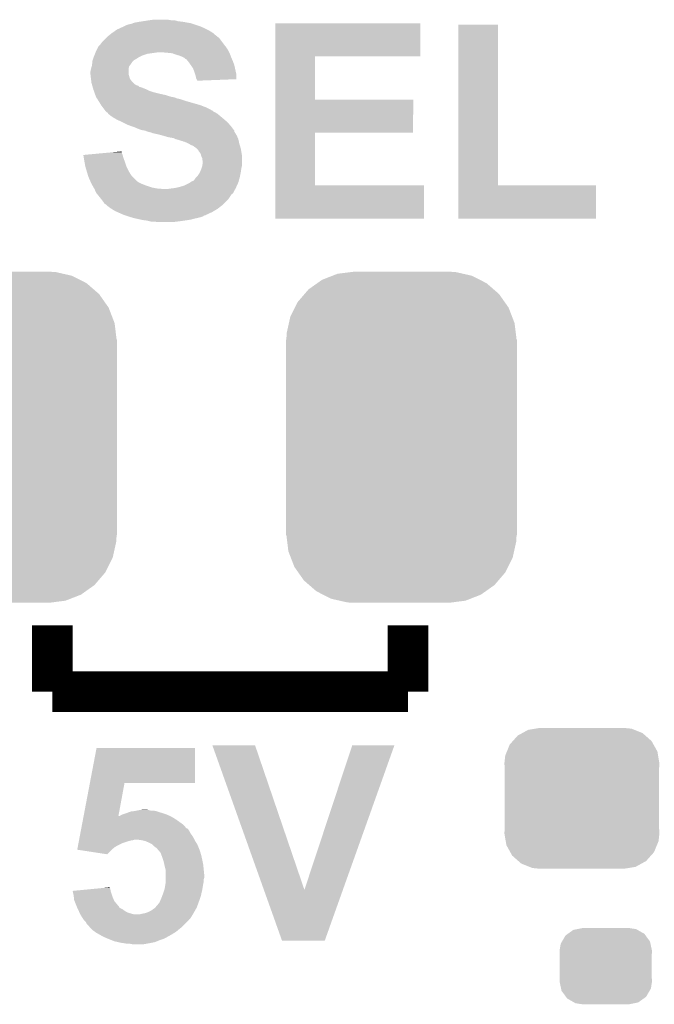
# Model space of a CAD drawing. Extents: x -1.3 to 24.2, y -3.9 to 53.4.
# Tile 9 of 45: x 7.3 to 10.5, y 3.8 to 8.7. Entities that reach past the tile are written whole.
import ezdxf

# ---------------------------------------------------------------- set-up
doc = ezdxf.new("R2010")
doc.units = 0
doc.layers.get('0').update_dxf_attribs({"linetype": 'CONTINUOUS'})
doc.layers.add('LTE_IOT_24_CLICK_V101_GTO', color=11, linetype='CONTINUOUS')
doc.layers.add('LTE_IOT_24_CLICK_V101_GTS', color=8, linetype='CONTINUOUS')

# ---------------------------------------------------------------- blocks, each defined once
blk = doc.blocks.new('CUSTOM_105')
for points in [[(-0.268438, 0.342124), (-0.233628, 0.347838), (0.2622, 0.342124), (0.247972, 0.347838)], [(-0.233628, 0.347838), (-0.20955, 0.35179), (0.247972, 0.347838), (0.20955, 0.35179)], [(-0.34504, 0.286174), (-0.320744, 0.31339), (0.348152, 0.286174), (0.317222, 0.31339)], [(-0.320744, 0.31339), (-0.298526, 0.325596), (0.317222, 0.31339), (0.30335, 0.325596)], [(-0.298526, 0.325596), (-0.268438, 0.342124), (0.30335, 0.325596), (0.2622, 0.342124)], [(-0.37475, 0.234078), (-0.360486, 0.26887), (0.377262, 0.234078), (0.357822, 0.26887)], [(-0.360486, 0.26887), (-0.34504, 0.286174), (0.357822, 0.26887), (0.348152, 0.286174)], [(-0.38735, 0.17526), (-0.383124, 0.213652), (0.38735, 0.17526), (0.380766, 0.213652)], [(-0.383124, 0.213652), (-0.37475, 0.234078), (0.380766, 0.213652), (0.377262, 0.234078)], [(-0.38608, 0.154124), (-0.38735, 0.17526), (0.38608, 0.154124), (0.38735, 0.17526)], [(-0.38608, -0.154124), (-0.38608, 0.154124), (0.38608, -0.154124), (0.38608, 0.154124)], [(-0.38735, -0.17526), (-0.38608, -0.154124), (0.38735, -0.17526), (0.38608, -0.154124)], [(-0.380764, -0.213652), (-0.38735, -0.17526), (0.383124, -0.213652), (0.38735, -0.17526)], [(-0.377262, -0.234078), (-0.380764, -0.213652), (0.374748, -0.234078), (0.383124, -0.213652)], [(-0.35782, -0.26887), (-0.377262, -0.234078), (0.360486, -0.26887), (0.374748, -0.234078)], [(-0.348152, -0.286174), (-0.35782, -0.26887), (0.345038, -0.286174), (0.360486, -0.26887)], [(-0.31722, -0.31339), (-0.348152, -0.286174), (0.320744, -0.31339), (0.345038, -0.286174)], [(-0.30335, -0.325596), (-0.31722, -0.31339), (0.298524, -0.325596), (0.320744, -0.31339)], [(-0.262198, -0.342124), (-0.30335, -0.325596), (0.268438, -0.342124), (0.298524, -0.325596)], [(-0.247972, -0.347838), (-0.262198, -0.342124), (0.233626, -0.347838), (0.268438, -0.342124)], [(-0.20955, -0.35179), (-0.247972, -0.347838), (0.20955, -0.35179), (0.233626, -0.347838)]]:
    blk.add_solid(points)
blk = doc.blocks.new('CUSTOM_177')
for points in [[(-0.218862, 0.12306), (-0.201474, 0.153022), (0.221092, 0.12306), (0.19908, 0.153022)], [(-0.201474, 0.153022), (-0.189408, 0.161684), (0.19908, 0.153022), (0.192716, 0.161684)], [(-0.189408, 0.161684), (-0.162538, 0.18097), (0.192716, 0.161684), (0.158618, 0.18097)], [(-0.162538, 0.18097), (-0.141308, 0.185278), (0.158618, 0.18097), (0.151, 0.185278)], [(-0.141308, 0.185278), (-0.11557, 0.1905), (0.151, 0.185278), (0.11557, 0.1905)], [(-0.23114, 0.0762), (-0.22553, 0.11157), (0.23114, 0.0762), (0.223556, 0.11157)], [(-0.22553, 0.11157), (-0.218862, 0.12306), (0.223556, 0.11157), (0.221092, 0.12306)], [(-0.22987, 0.05921), (-0.23114, 0.0762), (0.22987, 0.05921), (0.23114, 0.0762)], [(-0.22987, -0.05921), (-0.22987, 0.05921), (0.22987, -0.05921), (0.22987, 0.05921)], [(-0.23114, -0.0762), (-0.22987, -0.05921), (0.23114, -0.0762), (0.22987, -0.05921)], [(-0.223554, -0.11157), (-0.23114, -0.0762), (0.22553, -0.11157), (0.23114, -0.0762)], [(-0.221092, -0.12306), (-0.223554, -0.11157), (0.21886, -0.12306), (0.22553, -0.11157)], [(-0.199078, -0.153022), (-0.221092, -0.12306), (0.201474, -0.153022), (0.21886, -0.12306)], [(-0.192716, -0.161684), (-0.199078, -0.153022), (0.189406, -0.161684), (0.201474, -0.153022)], [(-0.158616, -0.18097), (-0.192716, -0.161684), (0.162538, -0.18097), (0.189406, -0.161684)], [(-0.151, -0.185278), (-0.158616, -0.18097), (0.141306, -0.185278), (0.162538, -0.18097)], [(-0.11557, -0.1905), (-0.151, -0.185278), (0.11557, -0.1905), (0.141306, -0.185278)]]:
    blk.add_solid(points)
blk = doc.blocks.new('CUSTOM_181')
for points in [[(-0.396894, 0.786286), (-0.344522, 0.80667), (0.391508, 0.786286), (0.351232, 0.80667)], [(-0.344522, 0.80667), (-0.319682, 0.816338), (0.351232, 0.80667), (0.308712, 0.816338)], [(-0.319682, 0.816338), (-0.251122, 0.82504), (0.308712, 0.816338), (0.27044, 0.82504)], [(-0.251122, 0.82504), (-0.23749, 0.82677), (0.27044, 0.82504), (0.23749, 0.82677)], [(-0.484594, 0.715032), (-0.464512, 0.738408), (0.4878, 0.715032), (0.460796, 0.738408)], [(-0.464512, 0.738408), (-0.420946, 0.769256), (0.460796, 0.738408), (0.425156, 0.769256)], [(-0.420946, 0.769256), (-0.396894, 0.786286), (0.425156, 0.769256), (0.391508, 0.786286)], [(-0.5185, 0.67556), (-0.484594, 0.715032), (0.515528, 0.67556), (0.4878, 0.715032)], [(-0.555636, 0.601496), (-0.532704, 0.647234), (0.55303, 0.601496), (0.535424, 0.647234)], [(-0.532704, 0.647234), (-0.5185, 0.67556), (0.535424, 0.647234), (0.515528, 0.67556)], [(-0.562694, 0.569912), (-0.555636, 0.601496), (0.565186, 0.569912), (0.55303, 0.601496)], [(-0.573704, 0.520636), (-0.562694, 0.569912), (0.571254, 0.520636), (0.565186, 0.569912)], [(-0.57531, 0.48768), (-0.573704, 0.520636), (0.57531, 0.48768), (0.571254, 0.520636)], [(-0.57658, -0.48768), (-0.57658, 0.48768), (0.57658, -0.48768), (0.57658, 0.48768)], [(-0.571252, -0.520636), (-0.57531, -0.48768), (0.573704, -0.520636), (0.57531, -0.48768)], [(-0.565186, -0.569912), (-0.571252, -0.520636), (0.562692, -0.569912), (0.573704, -0.520636)], [(-0.553028, -0.601496), (-0.565186, -0.569912), (0.555636, -0.601496), (0.562692, -0.569912)], [(-0.535424, -0.647234), (-0.553028, -0.601496), (0.532702, -0.647234), (0.555636, -0.601496)], [(-0.515526, -0.67556), (-0.535424, -0.647234), (0.5185, -0.67556), (0.532702, -0.647234)], [(-0.4878, -0.715032), (-0.515526, -0.67556), (0.484592, -0.715032), (0.5185, -0.67556)], [(-0.460794, -0.738408), (-0.4878, -0.715032), (0.464512, -0.738408), (0.484592, -0.715032)], [(-0.425156, -0.769256), (-0.460794, -0.738408), (0.420944, -0.769256), (0.464512, -0.738408)], [(-0.391506, -0.786286), (-0.425156, -0.769256), (0.396894, -0.786286), (0.420944, -0.769256)], [(-0.351232, -0.80667), (-0.391506, -0.786286), (0.34452, -0.80667), (0.396894, -0.786286)], [(-0.30871, -0.816338), (-0.351232, -0.80667), (0.319682, -0.816338), (0.34452, -0.80667)], [(-0.27044, -0.82504), (-0.30871, -0.816338), (0.25112, -0.82504), (0.319682, -0.816338)], [(-0.23749, -0.82677), (-0.27044, -0.82504), (0.23749, -0.82677), (0.25112, -0.82504)]]:
    blk.add_solid(points)

msp = doc.modelspace()

# ---------------------------------------------------------------- linework, layer by layer
at = {"layer": 'LTE_IOT_24_CLICK_V101_GTO', "const_width": 0.2032}
for points in [[(7.4676, 5.3848), (7.4676, 5.715)], [(9.2456, 5.3848), (9.2456, 5.715)], [(7.4676, 5.3848), (9.2456, 5.3848)]]:
    msp.add_lwpolyline(points, dxfattribs=at)
at = {"layer": 'LTE_IOT_24_CLICK_V101_GTO'}
for points in [[(7.803896, 8.69696), (7.820664, 8.70458), (8.2296, 8.69696), (8.212454, 8.70458)], [(7.820664, 8.70458), (7.823206, 8.704586), (8.212454, 8.70458), (8.21244, 8.704586)], [(7.823206, 8.704586), (7.82574, 8.70712), (8.21244, 8.704586), (8.206738, 8.70712)], [(7.82574, 8.70712), (7.825744, 8.707122), (8.206738, 8.70712), (8.206732, 8.707122)], [(7.825744, 8.707122), (7.835902, 8.7122), (8.206732, 8.707122), (8.191498, 8.7122)], [(7.835902, 8.7122), (7.851142, 8.71728), (8.191498, 8.7122), (8.176258, 8.71728)], [(7.851142, 8.71728), (7.863842, 8.719822), (8.176258, 8.71728), (8.168632, 8.719822)], [(7.863842, 8.719822), (7.870184, 8.722358), (8.168632, 8.719822), (8.161022, 8.722358)], [(7.870184, 8.722358), (7.876542, 8.7249), (8.161022, 8.722358), (8.146622, 8.7249)], [(7.876542, 8.7249), (7.90448, 8.72998), (8.146622, 8.7249), (8.11784, 8.72998)], [(7.90448, 8.72998), (7.92099, 8.73252), (8.11784, 8.72998), (8.094982, 8.73252)], [(7.92099, 8.73252), (7.9375, 8.73506), (8.094982, 8.73252), (8.086094, 8.73506)], [(7.9375, 8.73506), (7.95528, 8.7376), (8.086094, 8.73506), (8.077204, 8.7376)], [(7.95528, 8.7376), (7.973062, 8.74014), (8.059422, 8.7376), (8.044178, 8.74014)], [(8.582678, 8.55726), (8.582682, 8.722336), (9.306536, 8.55726), (9.30656, 8.722336)], [(8.582682, 8.722336), (8.582684, 8.72236), (9.30656, 8.722336), (8.582684, 8.72236)], [(9.497064, 7.9121), (9.497082, 8.714716), (9.695204, 7.9121), (9.69518, 8.714716)], [(9.497082, 8.714716), (9.497084, 8.71474), (9.69518, 8.714716), (9.497084, 8.71474)], [(7.741922, 8.65378), (7.746986, 8.658844), (8.293106, 8.65378), (8.290566, 8.658844)], [(7.746986, 8.658844), (7.747002, 8.65886), (8.290566, 8.658844), (8.288024, 8.65886)], [(7.747002, 8.65886), (7.766594, 8.6741), (8.288024, 8.65886), (8.270242, 8.6741)], [(7.766594, 8.6741), (7.76986, 8.67664), (8.270242, 8.6741), (8.266178, 8.67664)], [(7.76986, 8.67664), (7.785098, 8.6868), (8.266178, 8.67664), (8.249918, 8.6868)], [(7.785098, 8.6868), (7.792718, 8.69188), (8.249918, 8.6868), (8.23976, 8.69188)], [(7.792718, 8.69188), (7.803896, 8.69696), (8.23976, 8.69188), (8.2296, 8.69696)], [(7.696202, 8.60298), (7.698742, 8.608058), (8.33628, 8.60298), (8.332218, 8.608058)], [(7.698742, 8.608058), (7.706358, 8.61568), (8.332218, 8.608058), (8.32612, 8.61568)], [(7.706358, 8.61568), (7.7089, 8.618222), (8.32612, 8.61568), (8.324214, 8.618222)], [(7.7089, 8.618222), (7.716522, 8.62838), (8.324214, 8.618222), (8.316596, 8.62838)], [(7.716522, 8.62838), (7.7343, 8.646158), (8.316596, 8.62838), (8.30326, 8.646158)], [(7.7343, 8.646158), (7.73938, 8.651238), (8.30326, 8.646158), (8.298178, 8.651238)], [(7.73938, 8.651238), (7.741922, 8.65378), (8.298178, 8.651238), (8.293106, 8.65378)], [(7.674186, 8.55218), (7.67588, 8.55726), (7.899402, 8.55218), (7.90956, 8.55726)], [(7.67588, 8.55726), (7.677912, 8.56234), (7.90956, 8.55726), (7.91972, 8.56234)], [(7.677912, 8.56234), (7.680958, 8.569958), (7.91972, 8.56234), (7.942578, 8.569958)], [(7.680958, 8.569958), (7.681976, 8.5725), (7.942578, 8.569958), (7.9629, 8.5725)], [(7.681976, 8.5725), (7.684008, 8.57758), (7.9629, 8.5725), (7.99846, 8.57758)], [(7.684008, 8.57758), (7.68604, 8.58266), (8.35152, 8.57758), (8.34898, 8.58266)], [(7.68604, 8.58266), (7.688578, 8.587738), (8.34898, 8.58266), (8.34644, 8.587738)], [(7.688578, 8.587738), (7.696202, 8.60298), (8.34644, 8.587738), (8.33628, 8.60298)], [(8.04164, 8.57504), (8.011162, 8.57758), (8.35279, 8.57504), (8.35152, 8.57758)], [(8.067038, 8.5725), (8.04164, 8.57504), (8.35406, 8.5725), (8.35279, 8.57504)], [(8.08736, 8.56488), (8.067038, 8.5725), (8.356918, 8.56488), (8.35406, 8.5725)], [(8.10514, 8.559802), (8.08736, 8.56488), (8.358822, 8.559802), (8.356918, 8.56488)], [(8.11784, 8.55472), (8.10514, 8.559802), (8.360728, 8.55472), (8.358822, 8.559802)], [(8.582674, 8.34136), (8.582678, 8.557236), (8.780804, 8.34136), (8.78078, 8.557236)], [(8.582678, 8.557236), (8.582678, 8.55726), (8.78078, 8.557236), (9.306536, 8.55726)], [(7.664268, 8.50646), (7.66572, 8.511542), (7.851138, 8.50646), (7.85495, 8.511542)], [(7.66572, 8.511542), (7.666284, 8.51662), (7.85495, 8.511542), (7.85876, 8.51662)], [(7.666284, 8.51662), (7.667978, 8.53186), (7.85876, 8.51662), (7.86892, 8.53186)], [(7.667978, 8.53186), (7.668262, 8.534402), (7.86892, 8.53186), (7.871462, 8.534402)], [(7.668262, 8.534402), (7.669952, 8.539474), (7.871462, 8.534402), (7.876534, 8.539474)], [(7.669952, 8.539474), (7.669954, 8.53948), (7.876534, 8.539474), (7.879078, 8.53948)], [(7.669954, 8.53948), (7.674186, 8.55218), (7.879078, 8.53948), (7.899402, 8.55218)], [(8.12292, 8.55218), (8.11784, 8.55472), (8.36168, 8.55218), (8.360728, 8.55472)], [(8.127996, 8.549642), (8.12292, 8.55218), (8.362768, 8.549642), (8.36168, 8.55218)], [(8.133074, 8.544566), (8.127996, 8.549642), (8.364944, 8.544566), (8.362768, 8.549642)], [(8.135614, 8.54456), (8.133074, 8.544566), (8.364946, 8.54456), (8.364944, 8.544566)], [(8.144086, 8.5344), (8.135614, 8.54456), (8.3693, 8.5344), (8.364946, 8.54456)], [(8.14832, 8.52932), (8.144086, 8.5344), (8.371206, 8.52932), (8.3693, 8.5344)], [(8.159208, 8.514078), (8.14832, 8.52932), (8.37692, 8.514078), (8.371206, 8.52932)], [(8.16102, 8.51154), (8.159208, 8.514078), (8.377484, 8.51154), (8.37692, 8.514078)], [(8.171178, 8.496302), (8.16102, 8.51154), (8.380872, 8.496302), (8.377484, 8.51154)], [(7.6581, 8.481062), (7.660638, 8.493758), (7.848602, 8.481062), (7.8486, 8.493758)], [(7.6581, 8.468362), (7.6581, 8.481062), (7.848602, 8.468362), (7.848602, 8.481062)], [(7.658102, 8.468358), (7.6581, 8.468362), (7.848602, 8.468358), (7.848602, 8.468362)], [(7.658948, 8.46074), (7.658102, 8.468358), (7.851138, 8.46074), (7.848602, 8.468358)], [(7.660076, 8.450578), (7.658948, 8.46074), (7.85368, 8.450578), (7.851138, 8.46074)], [(7.660638, 8.493758), (7.66064, 8.49376), (7.8486, 8.493758), (7.8486, 8.49376)], [(7.66064, 8.49376), (7.664268, 8.50646), (7.8486, 8.49376), (7.851138, 8.50646)], [(8.1788, 8.47598), (8.171178, 8.496302), (8.385388, 8.47598), (8.380872, 8.496302)], [(8.18134, 8.468358), (8.1788, 8.47598), (8.38708, 8.468358), (8.385388, 8.47598)], [(8.183878, 8.46074), (8.18134, 8.468358), (8.387072, 8.46074), (8.38708, 8.468358)], [(8.18642, 8.448042), (8.183878, 8.46074), (8.38706, 8.448042), (8.387072, 8.46074)], [(7.66064, 8.4455), (7.660076, 8.450578), (7.856222, 8.4455), (7.85368, 8.450578)], [(7.661276, 8.440422), (7.66064, 8.4455), (7.858762, 8.440422), (7.856222, 8.4455)], [(7.662546, 8.43026), (7.661276, 8.440422), (7.866382, 8.43026), (7.858762, 8.440422)], [(7.66318, 8.425182), (7.662546, 8.43026), (7.87146, 8.425182), (7.866382, 8.43026)], [(7.664634, 8.4201), (7.66318, 8.425182), (7.87654, 8.4201), (7.87146, 8.425182)], [(7.666084, 8.41502), (7.664634, 8.4201), (7.884162, 8.41502), (7.87654, 8.4201)], [(7.66681, 8.41248), (7.666084, 8.41502), (7.889242, 8.41248), (7.884162, 8.41502)], [(7.667538, 8.409936), (7.66681, 8.41248), (7.89686, 8.409936), (7.889242, 8.41248)], [(7.668988, 8.404858), (7.667538, 8.409936), (7.901946, 8.404858), (7.89686, 8.409936)], [(8.188962, 8.44296), (8.18642, 8.448042), (8.387056, 8.44296), (8.38706, 8.448042)], [(8.191498, 8.437884), (8.188962, 8.44296), (8.256376, 8.437884), (8.387056, 8.44296)], [(8.1915, 8.435364), (8.191498, 8.437884), (8.1915, 8.435364), (8.256376, 8.437884)], [(7.669714, 8.402318), (7.668988, 8.404858), (7.912102, 8.402318), (7.901946, 8.404858)], [(7.672618, 8.39216), (7.669714, 8.402318), (7.9375, 8.39216), (7.912102, 8.402318)], [(7.673342, 8.38962), (7.672618, 8.39216), (7.942582, 8.38962), (7.9375, 8.39216)], [(7.675156, 8.38454), (7.673342, 8.38962), (7.952742, 8.38454), (7.942582, 8.38962)], [(7.67697, 8.379462), (7.675156, 8.38454), (7.96798, 8.379462), (7.952742, 8.38454)], [(7.680598, 8.3693), (7.67697, 8.379462), (8.00862, 8.3693), (7.96798, 8.379462)], [(7.682412, 8.36422), (7.680598, 8.3693), (8.031478, 8.36422), (8.00862, 8.3693)], [(7.685134, 8.3566), (7.682412, 8.36422), (8.05688, 8.3566), (8.031478, 8.36422)], [(7.68604, 8.35406), (7.685134, 8.3566), (8.064504, 8.35406), (8.05688, 8.3566)], [(7.68604, 8.354058), (7.68604, 8.35406), (8.06959, 8.354058), (8.069582, 8.35406)], [(7.687658, 8.351518), (7.68604, 8.354058), (8.079742, 8.351518), (8.06959, 8.354058)], [(7.69089, 8.34644), (7.687658, 8.351518), (8.092442, 8.34644), (8.079742, 8.351518)], [(7.692506, 8.343898), (7.69089, 8.34644), (8.10514, 8.343898), (8.092442, 8.34644)], [(7.698972, 8.33374), (7.692506, 8.343898), (8.13562, 8.33374), (8.10514, 8.343898)], [(7.70382, 8.32612), (7.698972, 8.33374), (8.162294, 8.32612), (8.13562, 8.33374)], [(7.711438, 8.313422), (7.70382, 8.32612), (8.20674, 8.313422), (8.162294, 8.32612)], [(7.720966, 8.30072), (7.711438, 8.313422), (8.23976, 8.30072), (8.20674, 8.313422)], [(8.58267, 8.17626), (8.582674, 8.341336), (9.270976, 8.17626), (9.271, 8.341336)], [(8.582674, 8.341336), (8.582674, 8.34136), (9.271, 8.341336), (8.780804, 8.34136)], [(7.726682, 8.2931), (7.720966, 8.30072), (8.254998, 8.2931), (8.23976, 8.30072)], [(7.732398, 8.28548), (7.726682, 8.2931), (8.267702, 8.28548), (8.254998, 8.2931)], [(7.732416, 8.285456), (7.732398, 8.28548), (8.27024, 8.285456), (8.267702, 8.28548)], [(7.7343, 8.282942), (7.732416, 8.285456), (8.270256, 8.282942), (8.27024, 8.285456)], [(7.73431, 8.282934), (7.7343, 8.282942), (8.270256, 8.282934), (8.270256, 8.282942)], [(7.739382, 8.277862), (7.73431, 8.282934), (8.280396, 8.277862), (8.270256, 8.282934)], [(7.739386, 8.27786), (7.739382, 8.277862), (8.280398, 8.27786), (8.280396, 8.277862)], [(7.744454, 8.27532), (7.739386, 8.27786), (8.284632, 8.27532), (8.280398, 8.27786)], [(7.746998, 8.270244), (7.744454, 8.27532), (8.293094, 8.270244), (8.284632, 8.27532)], [(7.747004, 8.27024), (7.746998, 8.270244), (8.2931, 8.27024), (8.293094, 8.270244)], [(7.7597, 8.26008), (7.747004, 8.27024), (8.305292, 8.26008), (8.2931, 8.27024)], [(7.77494, 8.24992), (7.7597, 8.26008), (8.317484, 8.24992), (8.305292, 8.26008)], [(7.78383, 8.24484), (7.77494, 8.24992), (8.32358, 8.24484), (8.317484, 8.24992)], [(7.792718, 8.23976), (7.78383, 8.24484), (8.329388, 8.23976), (8.32358, 8.24484)], [(7.8105, 8.23214), (7.792718, 8.23976), (8.338096, 8.23214), (8.329388, 8.23976)], [(7.82066, 8.22706), (7.8105, 8.23214), (8.343902, 8.22706), (8.338096, 8.23214)], [(7.84606, 8.21436), (7.82066, 8.22706), (8.355016, 8.21436), (8.343902, 8.22706)], [(7.867392, 8.206742), (7.84606, 8.21436), (8.36168, 8.206742), (8.355016, 8.21436)], [(7.88162, 8.20166), (7.867392, 8.206742), (8.365492, 8.20166), (8.36168, 8.206742)], [(7.899402, 8.19404), (7.88162, 8.20166), (8.371206, 8.19404), (8.365492, 8.20166)], [(7.914638, 8.188962), (7.899402, 8.19404), (8.375014, 8.188962), (8.371206, 8.19404)], [(7.929878, 8.18642), (7.914638, 8.188962), (8.37692, 8.18642), (8.375014, 8.188962)], [(7.929884, 8.186418), (7.929878, 8.18642), (8.37692, 8.186418), (8.37692, 8.18642)], [(7.942578, 8.181342), (7.929884, 8.186418), (8.376924, 8.181342), (8.37692, 8.186418)], [(7.94261, 8.181334), (7.942578, 8.181342), (8.376924, 8.181334), (8.376924, 8.181342)], [(7.962898, 8.176262), (7.94261, 8.181334), (8.380308, 8.176262), (8.376924, 8.181334)], [(7.967976, 8.173722), (7.962898, 8.176262), (8.382, 8.173722), (8.380308, 8.176262)], [(7.967978, 8.17372), (7.967976, 8.173722), (8.382002, 8.17372), (8.382, 8.173722)], [(7.99084, 8.16864), (7.967978, 8.17372), (8.38505, 8.16864), (8.382002, 8.17372)], [(8.01116, 8.16356), (7.99084, 8.16864), (8.388096, 8.16356), (8.38505, 8.16864)], [(8.020058, 8.161018), (8.01116, 8.16356), (8.38962, 8.161018), (8.388096, 8.16356)], [(8.582664, 7.9121), (8.58267, 8.176236), (8.780804, 7.9121), (8.78078, 8.176236)], [(8.58267, 8.176236), (8.58267, 8.17626), (8.78078, 8.176236), (9.270976, 8.17626)], [(8.046718, 8.1534), (8.020058, 8.161018), (8.392886, 8.1534), (8.38962, 8.161018)], [(8.06196, 8.15086), (8.046718, 8.1534), (8.393974, 8.15086), (8.392886, 8.1534)], [(8.074658, 8.14832), (8.06196, 8.15086), (8.395062, 8.14832), (8.393974, 8.15086)], [(8.084818, 8.14324), (8.074658, 8.14832), (8.39724, 8.14324), (8.395062, 8.14832)], [(8.084826, 8.143238), (8.084818, 8.14324), (8.39724, 8.143238), (8.39724, 8.14324)], [(8.09498, 8.140698), (8.084826, 8.143238), (8.397806, 8.140698), (8.39724, 8.143238)], [(8.110222, 8.13562), (8.09498, 8.140698), (8.398934, 8.13562), (8.397806, 8.140698)], [(8.120378, 8.133082), (8.110222, 8.13562), (8.399498, 8.133082), (8.398934, 8.13562)], [(8.125456, 8.130542), (8.120378, 8.133082), (8.400062, 8.130542), (8.399498, 8.133082)], [(8.127996, 8.13054), (8.125456, 8.130542), (8.400064, 8.13054), (8.400062, 8.130542)], [(8.145778, 8.12292), (8.127996, 8.13054), (8.401756, 8.12292), (8.400064, 8.13054)], [(8.150008, 8.120382), (8.145778, 8.12292), (8.40232, 8.120382), (8.401756, 8.12292)], [(8.158478, 8.1153), (8.150008, 8.120382), (8.403846, 8.1153), (8.40232, 8.120382)], [(8.171182, 8.11022), (8.158478, 8.1153), (8.40537, 8.11022), (8.403846, 8.1153)], [(7.622562, 8.064498), (7.649798, 8.067038), (7.818848, 8.064498), (7.818122, 8.067038)], [(7.649798, 8.067038), (7.70425, 8.072116), (7.818122, 8.067038), (7.815582, 8.072116)], [(7.70425, 8.072116), (7.758722, 8.077196), (7.815582, 8.072116), (7.81558, 8.077196)], [(7.758722, 8.077196), (7.813046, 8.082262), (7.81558, 8.077196), (7.813046, 8.082262)], [(8.18134, 8.1026), (8.171182, 8.11022), (8.407656, 8.1026), (8.40537, 8.11022)], [(8.18896, 8.09752), (8.18134, 8.1026), (8.40918, 8.09752), (8.407656, 8.1026)], [(8.1915, 8.09498), (8.18896, 8.09752), (8.40994, 8.09498), (8.40918, 8.09752)], [(8.196574, 8.089906), (8.1915, 8.09498), (8.410786, 8.089906), (8.40994, 8.09498)], [(8.19658, 8.087362), (8.196574, 8.089906), (8.41121, 8.087362), (8.410786, 8.089906)], [(8.2042, 8.0772), (8.19658, 8.087362), (8.412904, 8.0772), (8.41121, 8.087362)], [(8.209278, 8.069584), (8.2042, 8.0772), (8.414174, 8.069584), (8.412904, 8.0772)], [(8.21055, 8.064498), (8.209278, 8.069584), (8.41502, 8.064498), (8.414174, 8.069584)], [(7.625092, 8.04926), (7.622562, 8.064498), (7.8232, 8.04926), (7.818848, 8.064498)], [(7.62762, 8.03402), (7.625092, 8.04926), (7.828916, 8.03402), (7.8232, 8.04926)], [(7.628544, 8.02894), (7.62762, 8.03402), (7.83082, 8.02894), (7.828916, 8.03402)], [(7.6327, 8.00608), (7.628544, 8.02894), (7.83844, 8.00608), (7.83082, 8.02894)], [(8.211818, 8.059422), (8.21055, 8.064498), (8.41502, 8.059422), (8.41502, 8.064498)], [(8.216898, 8.049264), (8.211818, 8.059422), (8.41502, 8.049264), (8.41502, 8.059422)], [(8.2169, 8.041644), (8.216898, 8.049264), (8.41502, 8.041644), (8.41502, 8.049264)], [(8.219438, 8.034022), (8.2169, 8.041644), (8.41502, 8.034022), (8.41502, 8.041644)], [(8.2169, 8.008622), (8.21944, 8.028942), (8.41502, 8.008622), (8.41502, 8.028942)], [(8.21944, 8.028942), (8.219438, 8.034022), (8.41502, 8.028942), (8.41502, 8.034022)], [(7.64032, 7.980682), (7.6327, 8.00608), (7.85114, 7.980682), (7.83844, 8.00608)], [(7.646416, 7.960358), (7.64032, 7.980682), (7.863842, 7.960358), (7.85114, 7.980682)], [(8.19404, 7.96036), (8.2042, 7.975598), (8.405874, 7.96036), (8.408922, 7.975598)], [(8.2042, 7.975598), (8.206378, 7.980682), (8.408922, 7.975598), (8.40994, 7.980682)], [(8.206378, 7.980682), (8.21182, 7.99338), (8.40994, 7.980682), (8.411754, 7.99338)], [(8.21182, 7.99338), (8.213512, 7.998458), (8.411754, 7.99338), (8.41248, 7.998458)], [(8.213512, 7.998458), (8.216898, 8.008618), (8.41248, 7.998458), (8.41502, 8.008618)], [(8.216898, 8.008618), (8.2169, 8.008622), (8.41502, 8.008618), (8.41502, 8.008622)], [(7.647938, 7.95528), (7.646416, 7.960358), (7.86892, 7.95528), (7.863842, 7.960358)], [(7.6581, 7.93242), (7.647938, 7.95528), (7.89178, 7.93242), (7.86892, 7.95528)], [(7.658102, 7.932418), (7.6581, 7.93242), (7.891782, 7.932418), (7.89178, 7.93242)], [(7.66191, 7.9248), (7.658102, 7.932418), (7.904482, 7.9248), (7.891782, 7.932418)], [(7.66572, 7.91718), (7.66191, 7.9248), (7.92226, 7.91718), (7.904482, 7.9248)], [(7.66826, 7.9121), (7.66572, 7.91718), (7.935808, 7.9121), (7.92226, 7.91718)], [(8.128, 7.9121), (8.148318, 7.92226), (8.390312, 7.9121), (8.39493, 7.92226)], [(8.148318, 7.92226), (8.156444, 7.927338), (8.39493, 7.92226), (8.39724, 7.927338)], [(8.156444, 7.927338), (8.168642, 7.93496), (8.39724, 7.927338), (8.399318, 7.93496)], [(8.168642, 7.93496), (8.171186, 7.934966), (8.399318, 7.93496), (8.39932, 7.934966)], [(8.171186, 7.934966), (8.1788, 7.94258), (8.39932, 7.934966), (8.401396, 7.94258)], [(8.1788, 7.94258), (8.183882, 7.950202), (8.401396, 7.94258), (8.403474, 7.950202)], [(8.183882, 7.950202), (8.18896, 7.95528), (8.403474, 7.950202), (8.40486, 7.95528)], [(8.18896, 7.95528), (8.19404, 7.96036), (8.40486, 7.95528), (8.405874, 7.96036)], [(7.669712, 7.90956), (7.66826, 7.9121), (7.94258, 7.90956), (7.935808, 7.9121)], [(7.674068, 7.90194), (7.669712, 7.90956), (7.96544, 7.90194), (7.94258, 7.90956)], [(7.67697, 7.89686), (7.674068, 7.90194), (7.99338, 7.89686), (7.96544, 7.90194)], [(7.67842, 7.894322), (7.67697, 7.89686), (8.026374, 7.894322), (7.99338, 7.89686)], [(7.678422, 7.89432), (7.67842, 7.894322), (8.026398, 7.89432), (8.026374, 7.894322)], [(7.68604, 7.876542), (7.678422, 7.89432), (8.372066, 7.876542), (8.381766, 7.89432)], [(7.690104, 7.871462), (7.68604, 7.876542), (8.369294, 7.871462), (8.372066, 7.876542)], [(7.692142, 7.868916), (7.690104, 7.871462), (8.364222, 7.868916), (8.369294, 7.871462)], [(7.710426, 7.846058), (7.692142, 7.868916), (8.348978, 7.846058), (8.364222, 7.868916)], [(8.04164, 7.89432), (8.05942, 7.89686), (8.381766, 7.89432), (8.383152, 7.89686)], [(8.05942, 7.89686), (8.079738, 7.8994), (8.383152, 7.89686), (8.38454, 7.8994)], [(8.079738, 7.8994), (8.102598, 7.90448), (8.38454, 7.8994), (8.386848, 7.90448)], [(8.102598, 7.90448), (8.128, 7.9121), (8.386848, 7.90448), (8.390312, 7.9121)], [(8.58266, 7.747024), (8.582664, 7.912076), (9.324316, 7.747024), (9.32434, 7.912076)], [(8.582664, 7.912076), (8.582664, 7.9121), (9.32434, 7.912076), (8.780804, 7.9121)], [(9.49706, 7.747024), (9.497064, 7.912076), (10.185376, 7.747024), (10.1854, 7.912076)], [(9.497064, 7.912076), (9.497064, 7.9121), (10.1854, 7.912076), (9.695204, 7.9121)], [(7.71652, 7.83844), (7.710426, 7.846058), (8.341358, 7.83844), (8.348978, 7.846058)], [(7.72414, 7.82828), (7.71652, 7.83844), (8.331198, 7.82828), (8.341358, 7.83844)], [(7.729222, 7.820664), (7.72414, 7.82828), (8.323582, 7.820664), (8.331198, 7.82828)], [(7.734296, 7.818122), (7.729222, 7.820664), (8.32104, 7.818122), (8.323582, 7.820664)], [(7.73938, 7.813042), (7.734296, 7.818122), (8.31596, 7.813042), (8.32104, 7.818122)], [(7.739384, 7.81304), (7.73938, 7.813042), (8.315958, 7.81304), (8.31596, 7.813042)], [(7.759702, 7.7978), (7.739384, 7.81304), (8.296364, 7.7978), (8.315958, 7.81304)], [(7.76377, 7.795258), (7.759702, 7.7978), (8.293098, 7.795258), (8.296364, 7.7978)], [(7.78002, 7.785102), (7.76377, 7.795258), (8.276168, 7.785102), (8.293098, 7.795258)], [(7.791454, 7.78002), (7.78002, 7.785102), (8.267698, 7.78002), (8.276168, 7.785102)], [(7.825742, 7.76478), (7.791454, 7.78002), (8.234686, 7.76478), (8.267698, 7.78002)], [(7.825748, 7.764778), (7.825742, 7.76478), (8.234682, 7.764778), (8.234686, 7.76478)], [(7.833362, 7.76224), (7.825748, 7.764778), (8.232136, 7.76224), (8.234682, 7.764778)], [(7.833374, 7.762236), (7.833362, 7.76224), (8.227054, 7.762236), (8.232136, 7.76224)], [(7.8486, 7.75716), (7.833374, 7.762236), (8.219442, 7.75716), (8.227054, 7.762236)], [(7.857062, 7.754622), (7.8486, 7.75716), (8.21182, 7.754622), (8.219442, 7.75716)], [(7.874002, 7.74954), (7.857062, 7.754622), (8.1915, 7.74954), (8.21182, 7.754622)], [(7.885432, 7.747), (7.874002, 7.74954), (8.1788, 7.747), (8.1915, 7.74954)], [(7.908292, 7.74192), (7.885432, 7.747), (8.16102, 7.74192), (8.1788, 7.747)], [(7.919722, 7.73938), (7.908292, 7.74192), (8.14578, 7.73938), (8.16102, 7.74192)], [(7.940038, 7.73684), (7.919722, 7.73938), (8.128, 7.73684), (8.14578, 7.73938)], [(7.950198, 7.7343), (7.940038, 7.73684), (8.11022, 7.7343), (8.128, 7.73684)], [(7.960358, 7.73176), (7.950198, 7.7343), (8.089898, 7.73176), (8.11022, 7.7343)], [(7.993378, 7.72922), (7.978138, 7.73176), (8.069578, 7.72922), (8.089898, 7.73176)], [(9.324316, 7.747), (8.58266, 7.747024), (9.324316, 7.747), (9.324316, 7.747024)], [(10.185376, 7.747), (9.49706, 7.747024), (10.185376, 7.747), (10.185376, 7.747024)], [(8.267734, 5.115542), (8.267728, 5.115556), (8.481064, 5.115542), (8.267728, 5.115556)], [(8.525046, 4.394268), (8.267734, 5.115542), (8.727462, 4.394268), (8.481064, 5.115542)], [(8.727462, 4.394268), (8.966208, 5.11553), (8.91967, 4.394268), (9.17701, 5.11553)], [(8.966208, 5.11553), (8.966218, 5.11556), (9.17701, 5.11553), (8.966218, 5.11556)], [(7.655292, 4.9276), (7.688594, 5.102836), (8.181316, 4.9276), (8.18134, 5.102836)], [(7.688594, 5.102836), (7.6886, 5.10286), (8.18134, 5.102836), (7.6886, 5.10286)], [(7.623918, 4.762504), (7.655288, 4.92758), (7.797828, 4.762504), (7.828276, 4.92758)], [(7.655288, 4.92758), (7.655292, 4.9276), (7.828276, 4.92758), (8.181316, 4.9276)], [(7.810498, 4.76758), (7.823198, 4.77266), (8.045874, 4.76758), (8.034022, 4.77266)], [(7.823198, 4.77266), (7.83844, 4.77774), (8.034022, 4.77266), (8.017512, 4.77774)], [(7.83844, 4.77774), (7.851988, 4.78282), (8.017512, 4.77774), (8.001, 4.78282)], [(7.851988, 4.78282), (7.858762, 4.78536), (8.001, 4.78282), (7.993378, 4.78536)], [(7.858762, 4.78536), (7.879062, 4.787898), (7.993378, 4.78536), (7.985762, 4.787898)], [(7.879062, 4.787898), (7.879078, 4.7879), (7.985762, 4.787898), (7.985752, 4.7879)], [(7.879078, 4.7879), (7.891778, 4.79044), (7.985752, 4.7879), (7.970522, 4.79044)], [(7.891778, 4.79044), (7.90448, 4.79298), (7.957822, 4.79044), (7.947668, 4.79298)], [(7.90448, 4.79298), (7.904498, 4.792982), (7.947668, 4.79298), (7.94766, 4.792982)], [(7.904498, 4.792982), (7.927322, 4.795518), (7.94766, 4.792982), (7.940042, 4.795518)], [(7.927322, 4.795518), (7.927342, 4.79552), (7.940042, 4.795518), (7.927342, 4.79552)], [(7.61571, 4.71932), (7.620538, 4.74472), (8.122922, 4.71932), (8.087358, 4.74472)], [(7.620538, 4.74472), (7.622952, 4.75742), (8.087358, 4.74472), (8.067038, 4.75742)], [(7.622952, 4.75742), (7.623916, 4.7625), (8.067038, 4.75742), (8.05688, 4.7625)], [(7.623916, 4.7625), (7.623918, 4.762504), (7.797828, 4.7625), (7.802886, 4.762504)], [(7.797828, 4.7625), (7.797828, 4.762504), (8.05688, 4.7625), (8.056872, 4.762504)], [(7.802886, 4.762504), (7.806688, 4.76504), (8.056872, 4.762504), (8.0518, 4.76504)], [(7.806688, 4.76504), (7.810498, 4.76758), (8.0518, 4.76504), (8.045874, 4.76758)], [(7.605574, 4.665978), (7.607506, 4.676142), (8.166102, 4.665978), (8.158482, 4.676142)], [(7.607506, 4.676142), (7.609436, 4.686298), (8.158482, 4.676142), (8.1534, 4.686298)], [(7.609436, 4.686298), (7.610884, 4.69392), (8.1534, 4.686298), (8.14832, 4.69392)], [(7.610884, 4.69392), (7.61233, 4.701534), (8.14832, 4.69392), (8.140706, 4.701534)], [(7.61233, 4.701534), (7.612332, 4.70154), (8.140706, 4.701534), (8.138166, 4.70154)], [(7.612332, 4.70154), (7.61571, 4.71932), (8.138166, 4.70154), (8.122922, 4.71932)], [(7.59592, 4.61518), (7.598334, 4.62788), (7.792722, 4.61518), (7.81812, 4.62788)], [(7.598334, 4.62788), (7.599782, 4.6355), (7.81812, 4.62788), (7.84098, 4.6355)], [(7.599782, 4.6355), (7.600748, 4.64058), (7.84098, 4.6355), (7.858758, 4.64058)], [(7.600748, 4.64058), (7.60123, 4.64312), (7.858758, 4.64058), (7.873998, 4.64312)], [(7.60123, 4.64312), (7.601712, 4.645658), (7.873998, 4.64312), (7.879076, 4.645658)], [(7.601712, 4.64566), (7.60316, 4.65328), (8.177532, 4.64566), (8.17372, 4.65328)], [(7.601712, 4.645658), (7.601712, 4.64566), (7.879076, 4.645658), (7.886698, 4.64566)], [(7.60316, 4.65328), (7.605574, 4.665978), (8.17372, 4.65328), (8.166102, 4.665978)], [(7.909558, 4.64312), (7.886698, 4.64566), (8.178802, 4.64312), (8.177532, 4.64566)], [(7.932418, 4.63804), (7.909558, 4.64312), (8.181342, 4.63804), (8.178802, 4.64312)], [(7.932424, 4.638038), (7.932418, 4.63804), (8.181342, 4.638038), (8.181342, 4.63804)], [(7.9502, 4.63042), (7.932424, 4.638038), (8.186422, 4.63042), (8.181342, 4.638038)], [(7.965436, 4.622802), (7.9502, 4.63042), (8.1915, 4.622802), (8.186422, 4.63042)], [(7.9756, 4.612642), (7.965436, 4.622802), (8.195854, 4.612642), (8.1915, 4.622802)], [(7.592064, 4.594884), (7.592542, 4.5974), (7.764802, 4.594884), (7.76732, 4.5974)], [(7.741914, 4.572002), (7.592064, 4.594884), (7.741914, 4.572002), (7.764802, 4.594884)], [(7.592542, 4.5974), (7.594472, 4.60756), (7.76732, 4.5974), (7.78002, 4.60756)], [(7.594472, 4.60756), (7.59592, 4.61518), (7.78002, 4.60756), (7.792722, 4.61518)], [(7.985758, 4.60502), (7.9756, 4.612642), (8.19912, 4.60502), (8.195854, 4.612642)], [(7.993382, 4.5974), (7.985758, 4.60502), (8.201978, 4.5974), (8.19912, 4.60502)], [(8.004264, 4.584702), (7.993382, 4.5974), (8.206738, 4.584702), (8.201978, 4.5974)], [(8.008618, 4.57962), (8.004264, 4.584702), (8.208192, 4.57962), (8.206738, 4.584702)], [(8.013382, 4.566922), (8.008618, 4.57962), (8.21182, 4.566922), (8.208192, 4.57962)], [(8.01624, 4.5593), (8.013382, 4.566922), (8.213514, 4.5593), (8.21182, 4.566922)], [(8.02132, 4.54406), (8.01624, 4.5593), (8.2169, 4.54406), (8.213514, 4.5593)], [(8.023858, 4.53644), (8.02132, 4.54406), (8.218426, 4.53644), (8.2169, 4.54406)], [(8.027812, 4.518662), (8.023858, 4.53644), (8.22198, 4.518662), (8.218426, 4.53644)], [(8.02894, 4.51358), (8.027812, 4.518662), (8.22249, 4.51358), (8.22198, 4.518662)], [(8.03402, 4.493262), (8.02894, 4.51358), (8.22452, 4.493262), (8.22249, 4.51358)], [(8.03402, 4.467862), (8.03402, 4.493262), (8.22706, 4.467862), (8.22452, 4.493262)], [(8.033172, 4.42468), (8.03402, 4.429762), (8.22198, 4.42468), (8.222996, 4.429762)], [(8.03402, 4.455158), (8.03402, 4.467862), (8.227058, 4.455158), (8.22706, 4.467862)], [(8.03402, 4.447536), (8.03402, 4.455158), (8.22452, 4.447536), (8.227058, 4.455158)], [(8.03402, 4.437378), (8.03402, 4.447536), (8.22452, 4.437378), (8.22452, 4.447536)], [(8.03402, 4.429762), (8.03402, 4.437378), (8.222996, 4.429762), (8.22452, 4.437378)], [(7.569222, 4.389118), (7.675306, 4.399278), (7.759194, 4.389118), (7.75716, 4.399278)], [(7.569784, 4.38658), (7.569222, 4.389118), (7.759702, 4.38658), (7.759194, 4.389118)], [(7.57428, 4.36626), (7.569784, 4.38658), (7.766476, 4.36626), (7.759702, 4.38658)], [(7.675306, 4.399278), (7.728328, 4.404356), (7.75716, 4.399278), (7.754622, 4.404356)], [(7.728328, 4.404356), (7.75462, 4.406874), (7.754622, 4.404356), (7.75462, 4.406874)], [(8.02132, 4.37642), (8.027246, 4.3942), (8.212794, 4.37642), (8.2169, 4.3942)], [(8.027246, 4.3942), (8.02894, 4.39928), (8.2169, 4.3942), (8.217746, 4.39928)], [(8.02894, 4.39928), (8.033172, 4.42468), (8.217746, 4.39928), (8.22198, 4.42468)], [(8.615676, 4.140218), (8.525046, 4.394268), (8.829028, 4.140218), (8.91967, 4.394268)], [(7.57541, 4.356102), (7.57428, 4.36626), (7.76986, 4.356102), (7.766476, 4.36626)], [(7.57682, 4.343402), (7.57541, 4.356102), (7.775306, 4.343402), (7.76986, 4.356102)], [(7.578852, 4.338322), (7.57682, 4.343402), (7.777482, 4.338322), (7.775306, 4.343402)], [(7.591046, 4.307836), (7.578852, 4.338322), (7.80288, 4.307836), (7.777482, 4.338322)], [(7.99846, 4.32562), (8.001002, 4.328164), (8.19658, 4.32562), (8.197488, 4.328164)], [(8.001002, 4.328164), (8.00608, 4.33832), (8.197488, 4.328164), (8.201114, 4.33832)], [(8.00608, 4.33832), (8.0137, 4.3561), (8.201114, 4.33832), (8.207464, 4.3561)], [(8.0137, 4.3561), (8.015604, 4.36118), (8.207464, 4.3561), (8.209278, 4.36118)], [(8.015604, 4.36118), (8.02132, 4.37642), (8.209278, 4.36118), (8.212794, 4.37642)], [(7.59206, 4.3053), (7.591046, 4.307836), (7.802896, 4.3053), (7.80288, 4.307836)], [(7.592064, 4.305294), (7.59206, 4.3053), (7.802896, 4.305294), (7.802896, 4.3053)], [(7.59558, 4.297678), (7.592064, 4.305294), (7.818118, 4.297678), (7.802896, 4.305294)], [(7.599096, 4.290058), (7.59558, 4.297678), (7.828282, 4.290058), (7.818118, 4.297678)], [(7.602612, 4.28244), (7.599096, 4.290058), (7.840978, 4.28244), (7.828282, 4.290058)], [(7.604958, 4.27736), (7.602612, 4.28244), (7.85622, 4.27736), (7.840978, 4.28244)], [(7.929882, 4.277362), (7.94512, 4.28244), (8.172994, 4.277362), (8.175896, 4.28244)], [(7.94512, 4.28244), (7.960358, 4.290062), (8.175896, 4.28244), (8.180252, 4.290062)], [(7.960358, 4.290062), (7.978142, 4.302762), (8.180252, 4.290062), (8.18751, 4.302762)], [(7.978142, 4.302762), (7.980676, 4.305298), (8.18751, 4.302762), (8.18896, 4.305298)], [(7.980676, 4.305298), (7.993382, 4.318004), (8.18896, 4.305298), (8.193724, 4.318004)], [(7.993382, 4.318004), (7.995922, 4.323078), (8.193724, 4.318004), (8.195626, 4.323078)], [(7.995922, 4.323078), (7.99846, 4.32562), (8.195626, 4.323078), (8.19658, 4.32562)], [(7.6073, 4.272282), (7.604958, 4.27736), (7.873996, 4.272282), (7.85622, 4.27736)], [(7.607302, 4.27228), (7.6073, 4.272282), (7.874002, 4.27228), (7.873996, 4.272282)], [(7.608826, 4.26974), (7.607302, 4.27228), (8.16864, 4.26974), (8.17009, 4.27228)], [(7.61492, 4.259578), (7.608826, 4.26974), (8.162282, 4.259578), (8.16864, 4.26974)], [(7.621694, 4.24942), (7.61492, 4.259578), (8.155928, 4.24942), (8.162282, 4.259578)], [(7.621704, 4.249404), (7.621694, 4.24942), (8.153394, 4.249404), (8.155928, 4.24942)], [(7.62508, 4.244342), (7.621704, 4.249404), (8.150858, 4.244342), (8.153394, 4.249404)], [(7.62508, 4.24434), (7.62508, 4.244342), (8.150856, 4.24434), (8.150858, 4.244342)], [(7.635238, 4.234178), (7.62508, 4.24434), (8.140694, 4.234178), (8.150856, 4.24434)], [(7.640318, 4.224024), (7.635238, 4.234178), (8.130542, 4.224024), (8.140694, 4.234178)], [(7.904482, 4.27228), (7.91464, 4.27482), (8.17009, 4.27228), (8.171542, 4.27482)], [(7.91464, 4.27482), (7.929882, 4.277362), (8.171542, 4.27482), (8.172994, 4.277362)], [(7.650478, 4.213862), (7.640318, 4.224024), (8.12038, 4.213862), (8.130542, 4.224024)], [(7.653868, 4.208778), (7.650478, 4.213862), (8.115298, 4.208778), (8.12038, 4.213862)], [(7.65556, 4.20624), (7.653868, 4.208778), (8.112124, 4.20624), (8.115298, 4.208778)], [(7.66318, 4.19862), (7.65556, 4.20624), (8.1026, 4.19862), (8.112124, 4.20624)], [(7.665714, 4.196086), (7.66318, 4.19862), (8.099558, 4.196086), (8.1026, 4.19862)], [(7.668236, 4.19608), (7.665714, 4.196086), (8.09955, 4.19608), (8.099558, 4.196086)], [(7.66826, 4.19355), (7.668236, 4.19608), (8.096514, 4.19355), (8.09955, 4.19608)], [(7.678934, 4.18592), (7.66826, 4.19355), (8.087358, 4.18592), (8.096514, 4.19355)], [(7.686038, 4.18084), (7.678934, 4.18592), (8.07923, 4.18084), (8.087358, 4.18592)], [(7.699374, 4.17322), (7.686038, 4.18084), (8.06704, 4.17322), (8.07923, 4.18084)], [(7.717154, 4.16306), (7.699374, 4.17322), (8.04926, 4.16306), (8.06704, 4.17322)], [(7.721598, 4.16052), (7.717154, 4.16306), (8.044686, 4.16052), (8.04926, 4.16306)], [(7.73938, 4.1529), (7.721598, 4.16052), (8.03097, 4.1529), (8.044686, 4.16052)], [(7.745732, 4.15036), (7.73938, 4.1529), (8.026398, 4.15036), (8.03097, 4.1529)], [(7.764784, 4.14274), (7.745732, 4.15036), (8.00354, 4.14274), (8.026398, 4.15036)], [(7.777478, 4.137662), (7.764784, 4.14274), (7.990844, 4.137662), (8.00354, 4.14274)], [(7.799498, 4.13258), (7.777478, 4.137662), (7.978138, 4.13258), (7.990844, 4.137662)], [(7.810502, 4.13004), (7.799498, 4.13258), (7.964168, 4.13004), (7.978138, 4.13258)], [(8.829022, 4.1402), (8.615676, 4.140218), (8.829022, 4.1402), (8.829028, 4.140218)], [(7.82828, 4.1275), (7.810502, 4.13004), (7.950198, 4.1275), (7.964168, 4.13004)], [(7.843518, 4.12496), (7.82828, 4.1275), (7.936228, 4.12496), (7.950198, 4.1275)], [(7.868918, 4.12242), (7.856218, 4.12496), (7.922258, 4.12242), (7.936228, 4.12496)]]:
    msp.add_solid(points, dxfattribs=at)

# ---------------------------------------------------------------- block references
at = {"layer": 'LTE_IOT_24_CLICK_V101_GTS'}
for name, p in [('CUSTOM_181', (7.2136, 6.6548)), ('CUSTOM_181', (9.21258, 6.6548)), ('CUSTOM_105', (10.11428, 4.8514)), ('CUSTOM_177', (10.23366, 4.0132))]:
    msp.add_blockref(name, p, dxfattribs=at)

doc.saveas('drawing.dxf')
